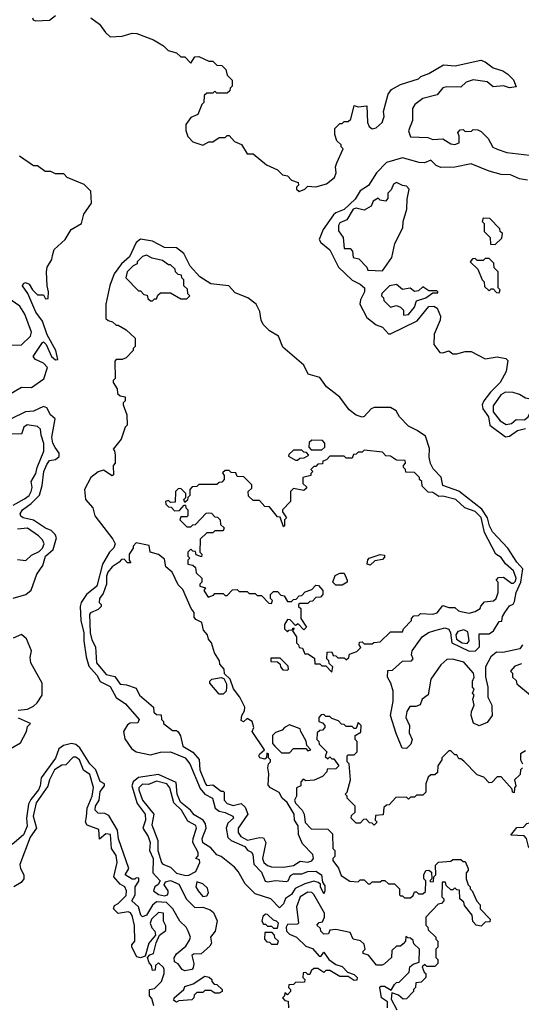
# Model space of a CAD drawing. Extents: x 2737310 to 2869991, y 870230 to 1012730.
# Tile 102 of 256: x 2837827 to 2840314, y 900922 to 905805. Entities that reach past the tile are written whole.
import ezdxf

# ---------------------------------------------------------------- set-up
doc = ezdxf.new("R2010")
doc.units = 0

msp = doc.modelspace()

# ---------------------------------------------------------------- linework, layer by layer
at = {"layer": '0CON02XD'}
for points in [[(2837890, 905815), (2837894.3, 905804.3), (2837905, 905798.8), (2837975, 905802), (2838005, 905826.2)], [(2838180, 905815), (2838223, 905783), (2838251.7, 905741.7), (2838275, 905720), (2838335, 905722.5), (2838385, 905737.5), (2838407, 905737), (2838490, 905705), (2838540, 905675), (2838563, 905653), (2838605, 905640), (2838625, 905620), (2838645, 905620), (2838675, 905590), (2838695, 905620), (2838715, 905622.5), (2838765, 905600), (2838785, 905600), (2838805, 905580), (2838828.3, 905578.3), (2838848.3, 905558.3), (2838855, 905530), (2838880, 905505), (2838880, 905475), (2838870, 905465), (2838868.3, 905451.7), (2838855, 905440), (2838805, 905440), (2838795, 905450), (2838785, 905440), (2838755, 905440), (2838741.7, 905428.3), (2838740, 905395), (2838730, 905385), (2838710, 905335), (2838675, 905320), (2838650, 905285), (2838650, 905255), (2838660, 905225), (2838685, 905200), (2838735, 905182.5), (2838765, 905200), (2838785, 905200), (2838815, 905220), (2838845, 905220), (2838855, 905230), (2838865, 905230), (2838891.7, 905201.7), (2838926.4, 905186.4), (2838955, 905140), (2838985, 905140), (2839050, 905085), (2839105, 905060), (2839130, 905035), (2839155, 905030), (2839175, 905010), (2839208.3, 904998.3), (2839210, 904985), (2839200, 904975), (2839200, 904965), (2839213, 904953), (2839240, 904965), (2839255, 904980), (2839295, 904976.7), (2839348.8, 904991.2), (2839388.3, 905021.7), (2839396.7, 905045), (2839393.3, 905075), (2839398.8, 905095), (2839430, 905165), (2839420, 905175), (2839420, 905185), (2839400, 905205), (2839390, 905235), (2839390, 905265), (2839415, 905290), (2839425, 905290), (2839435, 905300), (2839455, 905300), (2839468.3, 905311.7), (2839485, 905380), (2839505, 905372.5), (2839548.3, 905378.3), (2839551.2, 905295), (2839560, 905275), (2839575, 905263.3), (2839595, 905268.8), (2839623.3, 905295), (2839633.8, 905325), (2839630.7, 905349.3), (2839653.3, 905435), (2839671.2, 905458.8), (2839715, 905483.3), (2839805, 905512.5), (2839816.4, 905523.6), (2839855, 905537.5), (2839928.3, 905581.7), (2839986.1, 905576.1), (2840113.9, 905603.9), (2840135, 905596.2), (2840175, 905566.2), (2840221.7, 905551.7), (2840247.5, 905535), (2840276.1, 905506.1), (2840288.3, 905471.7), (2840255, 905467.5), (2840225, 905477.5), (2840175, 905472.5), (2840145, 905497.5), (2840075, 905506.2), (2840040, 905495), (2840015, 905470), (2839945, 905472.5), (2839925, 905467.5), (2839897, 905433), (2839825, 905414), (2839786.2, 905385), (2839774, 905365), (2839773.8, 905305), (2839754.1, 905254.1), (2839765, 905223.3), (2839850.7, 905220.7), (2839875, 905211.2), (2839925, 905214), (2839965, 905190), (2839985, 905186.2), (2840006.7, 905195), (2840006.7, 905226.7), (2840000, 905245), (2840011.7, 905258.3), (2840025, 905260), (2840035, 905250), (2840067, 905253), (2840075, 905260), (2840098.3, 905258.3), (2840115, 905250), (2840150, 905215), (2840173.6, 905173.6), (2840195, 905162.5), (2840243, 905147), (2840355, 905133.8)], [(2837742.7, 903927.3), (2837835, 903982), (2837885, 903981.2), (2837946.1, 904023.9), (2837965, 904080), (2837945, 904102.5), (2837905, 904120), (2837893.3, 904135), (2837940, 904205), (2837945, 904207.5), (2837957.5, 904195), (2837984.1, 904134.1), (2838005, 904117.5), (2838015, 904120), (2838006, 904165), (2837962.5, 904242.5), (2837940, 904310), (2837906.2, 904355), (2837867, 904447), (2837840, 904485), (2837845, 904497.5), (2837855, 904502.5), (2837873, 904493), (2837890, 904465), (2837915, 904440), (2837945, 904440), (2837955, 904420), (2837968.3, 904421.7), (2837970, 904455), (2837962.5, 904485), (2837958.8, 904555), (2837962.7, 904577.3), (2837986, 904615), (2837989.2, 904635), (2837998, 904665), (2838052.5, 904715), (2838082.5, 904765), (2838133.3, 904795), (2838145, 904840), (2838182.5, 904895), (2838180, 904955), (2838147, 904987), (2838061.7, 905021.7), (2838045, 905040), (2838005, 905040), (2837981.7, 905051.7), (2837953, 905053), (2837915, 905080), (2837895, 905080), (2837825, 905127.5)], [(2840345, 905009.2), (2840305, 905016.2), (2840260, 905035), (2840215, 905037.5), (2840154.3, 905054.3), (2840065, 905090), (2839985, 905074.3), (2839915, 905071.9), (2839891.5, 905081.5), (2839865, 905108.8), (2839834.2, 905095.8), (2839807.1, 905097.1), (2839725, 905120), (2839645, 905096.2), (2839596.7, 905045), (2839557.1, 904982.9), (2839514.2, 904955.8), (2839490, 904915), (2839435, 904864), (2839395, 904848), (2839383.2, 904836.8), (2839330.8, 904765), (2839312, 904715), (2839320.5, 904700.5), (2839365, 904663.3), (2839408.3, 904578.3), (2839475, 904513.3), (2839514.2, 904494.2), (2839535.8, 904475.8), (2839536.2, 904455), (2839516.2, 904415), (2839514, 904395), (2839548.3, 904328.3), (2839595, 904292.5), (2839625, 904280), (2839655, 904247.5), (2839665, 904246.7), (2839798.3, 904311.7), (2839855, 904382.5), (2839880, 904385), (2839897.5, 904375), (2839913.8, 904335), (2839911.2, 904315), (2839881.2, 904245), (2839880, 904195), (2839910, 904155), (2839925, 904152.5), (2839955, 904162.5), (2839975, 904147.5), (2839995, 904147.5), (2840035, 904160), (2840065, 904160), (2840135, 904123.3), (2840195, 904132.5), (2840237.5, 904125), (2840247.5, 904115), (2840239.5, 904060.5), (2840208.8, 904005), (2840161.7, 903958.3), (2840128.8, 903915), (2840120, 903895), (2840123.8, 903875), (2840150.8, 903835), (2840158.8, 903795), (2840235, 903736.7), (2840255, 903740), (2840295, 903768), (2840335, 903777.5)], [(2839625, 904560), (2839672.5, 904625), (2839687.5, 904695), (2839726.4, 904773.6), (2839727.5, 904805), (2839746.7, 904865), (2839747.5, 904915), (2839757.5, 904965), (2839745, 904980), (2839725, 904982.5), (2839695, 904997.5), (2839680.7, 904989.3), (2839668.3, 904961.7), (2839652.5, 904945), (2839651.7, 904918.3), (2839640, 904905), (2839615, 904910), (2839605, 904920), (2839580, 904905), (2839569.3, 904880.7), (2839535, 904860), (2839495, 904870), (2839480, 904865), (2839448.3, 904811.7), (2839415, 904797.5), (2839407.5, 904785), (2839408.3, 904758.3), (2839430, 904725), (2839435, 904670), (2839465, 904670), (2839477, 904657), (2839480, 904625), (2839508.3, 904618.3), (2839548.3, 904578.3), (2839553, 904563), (2839625, 904560)], [(2840185, 904690), (2840218.3, 904721.7), (2840220, 904745), (2840210, 904755), (2840208.3, 904768.3), (2840158.3, 904818.3), (2840125, 904820), (2840120, 904805), (2840130, 904795), (2840130, 904755), (2840160, 904725), (2840161.7, 904691.7), (2840185, 904690)], [(2840320, 902705), (2840307.5, 902685), (2840223, 902667), (2840190.7, 902669.3), (2840163.3, 902645), (2840136.2, 902595), (2840136.1, 902546.1), (2840148.8, 902495), (2840147.5, 902445), (2840167.5, 902405), (2840168.3, 902388.3), (2840170, 902355), (2840145, 902320), (2840105, 902303.3), (2840077, 902317), (2840066.2, 902355), (2840067.5, 902375), (2840080, 902405), (2840073.3, 902435), (2840080, 902455), (2840072.5, 902465), (2840080, 902485), (2840072.5, 902495), (2840072.5, 902525), (2840080, 902545), (2840076.7, 902565), (2840029.5, 902619.5), (2839973, 902633), (2839945, 902632.5), (2839914.2, 902605.8), (2839866.2, 902535), (2839853, 902457), (2839822.5, 902435), (2839813, 902407), (2839790.7, 902399.3), (2839761.2, 902398.8), (2839746.7, 902375), (2839741.2, 902345), (2839760, 902305), (2839758.3, 902268.3), (2839772.5, 902235), (2839767, 902213), (2839745, 902190), (2839723, 902193), (2839693.3, 902265), (2839666.2, 902355), (2839678, 902425), (2839678.8, 902475), (2839666.7, 902515), (2839650, 902545), (2839651.7, 902578.3), (2839675, 902580), (2839725, 902623.3), (2839770, 902625), (2839777.5, 902635), (2839770, 902655), (2839772.5, 902675), (2839822.5, 902745), (2839853.9, 902766.1), (2839885, 902776.7), (2839935, 902788.8), (2839955, 902782.5), (2839963.3, 902765), (2839968.8, 902715), (2840011.2, 902695), (2840055, 902674.2), (2840087.5, 902675), (2840106.7, 902695), (2840105, 902760), (2840155, 902760), (2840176.4, 902773.6), (2840205, 902820), (2840218.3, 902821.7), (2840220, 902845), (2840232.5, 902865), (2840255, 902897.5), (2840273, 902907), (2840280, 902920), (2840289.2, 902965), (2840311.4, 903015), (2840321.7, 903081.7), (2840292.5, 903115), (2840246.7, 903185), (2840172, 903265), (2840155.8, 903295), (2840146.9, 903335), (2840117.6, 903377.6), (2840005, 903466.2), (2839924.4, 903494.4), (2839915.9, 903535.9), (2839877.7, 903577.7), (2839864.3, 903604.3), (2839857.5, 903635), (2839859.3, 903679.3), (2839839.5, 903739.5), (2839798.3, 903768.3), (2839755, 903788.8), (2839710, 903835), (2839693.3, 903865), (2839665, 903881.2), (2839585, 903882), (2839570, 903875), (2839535, 903836.7), (2839525, 903833.3), (2839495, 903843.3), (2839460.5, 903870.5), (2839415, 903932.5), (2839385, 903956.7), (2839347.5, 903985), (2839315, 904030), (2839257, 904047), (2839235, 904092.5), (2839130.7, 904180.7), (2839110, 904235), (2839065, 904262.5), (2839033.9, 904293.9), (2839023.3, 904315), (2839017.3, 904357.3), (2839000, 904395), (2838957.5, 904425), (2838895, 904450), (2838863.3, 904485), (2838775, 904494.3), (2838720.3, 904530.3), (2838672.7, 904582.7), (2838641.2, 904645), (2838605, 904673.8), (2838545, 904675.8), (2838485, 904706), (2838425, 904716.7), (2838405, 904700), (2838370.7, 904629.3), (2838332, 904595), (2838295.8, 904545), (2838273.2, 904486.8), (2838254, 904395), (2838253.9, 904323.9), (2838265, 904312.5), (2838287, 904307), (2838305, 904290), (2838315, 904290), (2838355, 904267.5), (2838400, 904225), (2838400, 904185), (2838390, 904175)], [(2838485, 904410), (2838495, 904420), (2838505, 904420), (2838511.7, 904438.3), (2838525, 904450), (2838575, 904450), (2838625, 904420), (2838655, 904420), (2838670, 904435), (2838660, 904445), (2838658.3, 904468.3), (2838640, 904485), (2838640, 904515), (2838630, 904525), (2838628.3, 904538.3), (2838611.7, 904541.7), (2838600, 904555), (2838598.3, 904568.3), (2838575, 904590), (2838565, 904590), (2838535, 904610), (2838483, 904623), (2838455, 904637.5), (2838435, 904630), (2838410, 904605), (2838410, 904595), (2838390, 904585), (2838360, 904555), (2838352.5, 904525), (2838415, 904460), (2838425, 904460), (2838441.7, 904441.7), (2838458.3, 904438.3), (2838461.7, 904421.7), (2838475, 904410), (2838485, 904410)], [(2840205, 904450), (2840210, 904465), (2840200, 904475), (2840200, 904555), (2840180, 904575), (2840178.3, 904598.3), (2840155, 904620), (2840135, 904620), (2840125, 904610), (2840095, 904610), (2840085, 904620), (2840071.7, 904618.3), (2840060, 904605), (2840098.3, 904568.3), (2840120, 904515), (2840130, 904505), (2840131.7, 904481.7), (2840155, 904460), (2840165, 904470), (2840175, 904470), (2840191.7, 904451.7), (2840205, 904450)], [(2839730, 904340), (2839755, 904342.5), (2839785, 904380), (2839795, 904410), (2839840, 904425), (2839875, 904450), (2839900, 904450), (2839900, 904455), (2839895, 904460), (2839855, 904460), (2839825, 904480), (2839805, 904460), (2839785, 904457.5), (2839763, 904473), (2839725, 904467.5), (2839695, 904492.5), (2839660, 904485), (2839623, 904447), (2839620, 904435), (2839630, 904425), (2839631.7, 904411.7), (2839665, 904380), (2839695, 904387.5), (2839715, 904380), (2839730, 904365), (2839730, 904340)], [(2837788.3, 904191.7), (2837835, 904192.5), (2837880, 904235), (2837885.8, 904255), (2837852.5, 904345), (2837828, 904385), (2837783.6, 904413.6)], [(2838390, 904175), (2838390, 904165), (2838355, 904127.5), (2838335, 904120), (2838305, 904120), (2838298.3, 904111.7), (2838300, 904025), (2838290, 904015), (2838290, 904005), (2838310, 903975), (2838311.7, 903951.7), (2838325, 903940), (2838350, 903935), (2838350, 903915), (2838340, 903905), (2838340, 903895), (2838357.5, 903845), (2838360, 903795), (2838350, 903785), (2838330, 903725), (2838290, 903675), (2838297, 903667), (2838300, 903645), (2838300, 903605), (2838290, 903595), (2838291.7, 903548.3), (2838285, 903542.5), (2838241.7, 903571.7), (2838215, 903562.5), (2838180, 903535), (2838147.5, 903475), (2838153.3, 903425), (2838188.8, 903385), (2838200, 903345), (2838288.8, 903228.8), (2838300, 903205), (2838294.2, 903185.8), (2838272, 903165), (2838238, 903105), (2838210, 902995), (2838158, 902955), (2838132, 902915), (2838126, 902895), (2838129.2, 902825), (2838144.3, 902765), (2838144.2, 902725), (2838156, 902645), (2838169.5, 902599.5), (2838210, 902555), (2838225, 902523.3), (2838275, 902498), (2838305, 902443.3), (2838351.7, 902411.7), (2838418.8, 902335), (2838411.7, 902318.3), (2838375, 902316), (2838361.2, 902308.8), (2838341.2, 902275), (2838348.3, 902238.3), (2838381.2, 902191.2), (2838403.6, 902173.6), (2838475, 902160), (2838525, 902173.3), (2838575, 902173.8), (2838646.7, 902145), (2838670, 902115), (2838721.7, 901991.7), (2838745, 901963.8), (2838783.3, 901945), (2838796.7, 901895), (2838815, 901880), (2838845, 901873.8), (2838883.3, 901855), (2838886.7, 901845), (2838859.3, 901820.7), (2838851.2, 901795), (2838858.8, 901748.8), (2838875, 901733.8), (2838943.3, 901705), (2838956.1, 901686.1), (2838976, 901676), (2838983.3, 901665), (2838988, 901618), (2839025, 901577.5), (2839043.6, 901533.6), (2839055, 901530), (2839095, 901536.7), (2839149.3, 901530.7), (2839157.5, 901535), (2839168.8, 901561.2), (2839185, 901570), (2839225, 901568.8), (2839255, 901580), (2839295, 901582.5), (2839322.5, 901565), (2839328.3, 901528.3), (2839339.3, 901509.3), (2839340, 901485), (2839335, 901470), (2839317.5, 901505), (2839317.5, 901517.5), (2839307, 901527), (2839285, 901532.5), (2839240.5, 901519.5), (2839193.3, 901496.7), (2839175, 901467.5), (2839145, 901447.5), (2839135, 901420), (2839115, 901400), (2839072.5, 901445), (2838995, 901470), (2838945, 901520), (2838910.5, 901580.5), (2838891.7, 901601.7), (2838825.8, 901655.8), (2838804.2, 901664.2), (2838775, 901697.5), (2838735, 901722.5), (2838731.2, 901745), (2838752, 901795), (2838747.3, 901817.3), (2838735.7, 901835.7), (2838692.1, 901862.1), (2838673.8, 901885), (2838624.2, 901925), (2838608, 901965), (2838602.5, 902022.5), (2838515, 902062), (2838415, 902046.2), (2838388.8, 902025), (2838382, 902005), (2838408.8, 901918.8), (2838448.8, 901865), (2838450, 901835), (2838436.7, 901795), (2838463.6, 901753.6), (2838473.3, 901725), (2838470, 901685), (2838488.8, 901645), (2838487.5, 901575), (2838522.5, 901535), (2838513, 901517), (2838497.5, 901505), (2838490, 901485), (2838515, 901467.5), (2838545, 901460), (2838560, 901465), (2838562.5, 901475), (2838562.5, 901485), (2838542.5, 901515), (2838550, 901530), (2838575, 901536), (2838615, 901518.8), (2838653.9, 901443.9), (2838695, 901402.5), (2838735, 901403.3), (2838770.7, 901390.7), (2838787, 901377), (2838806.4, 901336.4), (2838796.7, 901285), (2838772.5, 901255), (2838777.5, 901225), (2838770, 901210), (2838726.7, 901173.3), (2838688.3, 901171.7), (2838680, 901165), (2838690, 901125), (2838687, 901103), (2838680, 901095), (2838645, 901087.5), (2838632.5, 901095), (2838613, 901123), (2838595, 901132.5), (2838593.3, 901153.3), (2838605, 901172.5), (2838650, 901210), (2838669.5, 901240.5), (2838673.3, 901255), (2838662.5, 901285), (2838652.5, 901305), (2838620, 901335), (2838585.8, 901395.8), (2838555, 901427.5), (2838505, 901431.2), (2838485.7, 901414.3), (2838455, 901364), (2838436.4, 901356.4), (2838426.7, 901365), (2838415.7, 901405.7), (2838383.3, 901435), (2838400, 901465), (2838400, 901505), (2838417, 901533), (2838417, 901547), (2838405, 901550), (2838397.5, 901542.5), (2838385, 901543.3), (2838350, 901565), (2838367.5, 901595), (2838316.4, 901743.6), (2838312, 901785), (2838269.3, 901859.3), (2838248.3, 901868.3), (2838215, 901870), (2838201.2, 901885), (2838202, 901905), (2838221.2, 901935), (2838225, 901977.5), (2838247.5, 902005), (2838247.5, 902015), (2838225, 902027.5), (2838204.3, 902084.3), (2838173.8, 902115), (2838124.3, 902194.3), (2838105, 902211.2), (2838084.1, 902215.9), (2838044.2, 902205.8), (2838021.2, 902188.8), (2838005, 902143.3), (2837933.8, 902045), (2837928.6, 902005), (2837919.2, 901985), (2837881.4, 901938.6), (2837870, 901915), (2837860, 901845), (2837863.8, 901805), (2837845, 901763.3), (2837790, 901715)], [(2840238.3, 903798.3), (2840265, 903802.5), (2840288.3, 903821.7), (2840329.3, 903820.7), (2840347.5, 903835), (2840380, 903905), (2840375, 903920), (2840335, 903927.5), (2840305, 903946.7), (2840273, 903957), (2840235, 903957.5), (2840212.5, 903945), (2840175, 903890), (2840175, 903860), (2840210, 903815), (2840238.3, 903798.3)], [(2837794.1, 902935.9), (2837857.5, 902955), (2837884.1, 902975.9), (2837912, 903055), (2837941.7, 903098.3), (2837954.3, 903145), (2837992.9, 903177.1), (2838008.8, 903235), (2838002.3, 903252.3), (2837982, 903272), (2837955, 903283.3), (2837895, 903323.8), (2837844.1, 903334.1), (2837832.7, 903342.7), (2837828.8, 903355), (2837840, 903375), (2837884.3, 903405.7), (2837925, 903447.5), (2837938.8, 903495), (2837946, 903565), (2837960.9, 903599.1), (2837975, 903618.8), (2838005, 903623.3), (2838021.7, 903638.3), (2838022.5, 903655), (2838003.3, 903683.3), (2837991.2, 903705), (2837986.2, 903735), (2838003.3, 903825), (2837980, 903845), (2837960.7, 903880.7), (2837945, 903886.7), (2837895, 903863.8), (2837855, 903860), (2837783.6, 903826.4)], [(2837795, 903396.7), (2837850.8, 903429.2), (2837873.3, 903445), (2837883.8, 903465), (2837888.8, 903485), (2837883.3, 903515), (2837906.2, 903555), (2837912.5, 903585), (2837946.7, 903665), (2837947, 903703), (2837932.5, 903745), (2837930, 903775), (2837915, 903787.5), (2837863.6, 903796.4), (2837847.5, 903785), (2837835, 903750), (2837788.3, 903751.7)], [(2839271.7, 903671.7), (2839325, 903672.5), (2839340, 903685), (2839340, 903705), (2839328.3, 903718.3), (2839275, 903720), (2839261.7, 903708.3), (2839260, 903685), (2839271.7, 903671.7)], [(2839375, 902570), (2839380, 902595), (2839361.7, 902611.7), (2839360, 902625), (2839350, 902635), (2839351.7, 902668.3), (2839375, 902670), (2839381.7, 902651.7), (2839395, 902650), (2839405, 902640), (2839435, 902640), (2839445, 902630), (2839458.3, 902641.7), (2839461.7, 902658.3), (2839498.3, 902671.7), (2839518.3, 902691.7), (2839510, 902705), (2839511.7, 902718.3), (2839525, 902720), (2839535, 902710), (2839575, 902710), (2839583, 902717), (2839615, 902720), (2839665, 902770), (2839725, 902770), (2839730, 902785), (2839770, 902825), (2839770, 902835), (2839781.7, 902848.3), (2839805, 902850), (2839815, 902860), (2839875, 902857.5), (2839897, 902863), (2839925, 902900), (2839955, 902890), (2839985, 902890), (2840003, 902873), (2840015, 902870), (2840055, 902862.5), (2840085, 902870), (2840110, 902885), (2840113, 902897), (2840131.7, 902918.3), (2840177, 902923), (2840190, 902935), (2840200, 902965), (2840200, 903015), (2840190, 903025), (2840201.7, 903038.3), (2840225, 903040), (2840265, 903010), (2840275, 903010), (2840285, 903020), (2840288.1, 903035), (2840275, 903071.2), (2840236.2, 903106.2), (2840215, 903137.5), (2840187.5, 903155), (2840132.3, 903262.3), (2840115, 903336.7), (2840085, 903366), (2840034.2, 903384.2), (2839990, 903425), (2839925, 903442.5), (2839905, 903440), (2839875, 903460), (2839851.7, 903461.7), (2839821.7, 903491.7), (2839820, 903515), (2839810, 903525), (2839810, 903535), (2839785, 903560), (2839741.7, 903561.7), (2839740, 903575), (2839730, 903585), (2839730, 903595), (2839740, 903605), (2839738.3, 903618.3), (2839695, 903620), (2839665, 903640), (2839641.7, 903641.7), (2839625, 903660), (2839535, 903670), (2839525, 903660), (2839505, 903660), (2839495, 903650), (2839481.7, 903648.3), (2839475, 903630), (2839445, 903630), (2839435, 903640), (2839365, 903640), (2839348.3, 903621.7), (2839330, 903615), (2839328.3, 903601.7), (2839305, 903600), (2839295, 903590), (2839285, 903590), (2839270, 903575), (2839280, 903565), (2839270, 903555), (2839270, 903545), (2839230, 903535), (2839230, 903505), (2839248.3, 903488.3), (2839248.3, 903481.7), (2839235, 903470), (2839185, 903480), (2839170, 903465), (2839170, 903415), (2839130, 903375), (2839130, 903365), (2839150, 903335), (2839140, 903325), (2839140, 903295), (2839135, 903290), (2839118.3, 903338.3), (2839105, 903340), (2839065, 903390), (2839041.7, 903391.7), (2839015, 903420), (2838985, 903420), (2838961.7, 903441.7), (2838960, 903465), (2838978.3, 903481.7), (2838978.3, 903498.3), (2838938.3, 903538.3), (2838905, 903540), (2838898.3, 903558.3), (2838875, 903560), (2838865, 903570), (2838845, 903570), (2838831.7, 903558.3), (2838840, 903545), (2838840, 903525), (2838828.3, 903511.7), (2838815, 903510), (2838805, 903500), (2838715, 903500), (2838705, 903490), (2838681.7, 903488.3), (2838670, 903475), (2838670, 903445), (2838660, 903435), (2838658.3, 903421.7), (2838645, 903410), (2838640, 903425), (2838650, 903435), (2838650, 903455), (2838625, 903480), (2838611.7, 903478.3), (2838600, 903465), (2838598.3, 903411.7), (2838575, 903410), (2838565, 903420), (2838550, 903415), (2838551.7, 903401.7), (2838565, 903390), (2838578.3, 903388.3), (2838595, 903370), (2838618.3, 903371.7), (2838641.7, 903398.3), (2838648.3, 903398.3), (2838650, 903385), (2838660, 903375), (2838660, 903345), (2838655, 903340), (2838625, 903340), (2838620, 903325), (2838655, 903290), (2838675, 903290), (2838685, 903300), (2838698.3, 903301.7), (2838751.7, 903358.3), (2838765, 903360), (2838777, 903357), (2838795, 903340), (2838808.3, 903338.3), (2838820, 903325), (2838821.7, 903301.7), (2838840, 903285), (2838835, 903270), (2838795, 903270), (2838785, 903260), (2838755, 903260), (2838721.7, 903228.3), (2838720, 903165), (2838730, 903155), (2838728.3, 903141.7), (2838701.7, 903151.7), (2838698.3, 903168.3), (2838685, 903170), (2838675, 903180), (2838660, 903165), (2838660, 903145), (2838670, 903135), (2838660, 903125), (2838660, 903105), (2838685, 903100), (2838698.3, 903088.3), (2838701.7, 903061.7), (2838730, 903035), (2838730, 903015), (2838720, 903005), (2838720, 902995), (2838748.3, 902988.3), (2838740, 902975), (2838761.7, 902941.7), (2838788.3, 902951.7), (2838795, 902960), (2838835, 902960), (2838845, 902950), (2838855, 902950), (2838881.7, 902978.3), (2838905, 902980), (2838915, 902970), (2838955, 902970), (2838965, 902960), (2838995, 902960), (2839005, 902950), (2839025, 902950), (2839061.7, 902911.7), (2839075, 902910), (2839080, 902925), (2839070, 902935), (2839070, 902955), (2839085, 902970), (2839105, 902970), (2839121.7, 902951.7), (2839138.3, 902948.3), (2839155, 902920), (2839175, 902920), (2839185, 902930), (2839198.3, 902931.7), (2839211.7, 902948.3), (2839225, 902950), (2839241.7, 902968.3), (2839275, 902980), (2839295, 903000), (2839308.3, 902998.3), (2839330, 902975), (2839330, 902955), (2839318.3, 902941.7), (2839295, 902940), (2839278.3, 902921.7), (2839265, 902920), (2839255, 902910), (2839215, 902910), (2839210, 902905), (2839210, 902895), (2839220, 902885), (2839220, 902835), (2839248.3, 902791.7), (2839235, 902780), (2839208.3, 902808.3), (2839195, 902800), (2839168.3, 902828.3), (2839155, 902830), (2839140, 902805), (2839140, 902785), (2839155, 902770), (2839161.7, 902778.3), (2839180, 902780), (2839181.7, 902788.3), (2839188.3, 902788.3), (2839180, 902775), (2839200, 902745), (2839200, 902715), (2839210, 902705), (2839211.7, 902691.7), (2839228.3, 902688.3), (2839240, 902660), (2839255, 902660), (2839288.3, 902638.3), (2839290, 902610), (2839315, 902610), (2839325, 902600), (2839345, 902600), (2839375, 902570)], [(2839205, 903620), (2839215, 903630), (2839237, 903633), (2839260, 903645), (2839248.3, 903658.3), (2839235, 903660), (2839225, 903670), (2839185, 903670), (2839161.7, 903648.3), (2839160, 903640), (2839195, 903620), (2839205, 903620)], [(2837815, 903127.5), (2837857.5, 903122.5), (2837885, 903150), (2837923, 903167), (2837940, 903185), (2837947.5, 903205), (2837940, 903225), (2837920, 903245), (2837865, 903283.3), (2837815, 903278.8)], [(2839135, 901602.5), (2839185, 901610), (2839218.3, 901631.7), (2839255, 901627.5), (2839275, 901633.3), (2839283.3, 901645), (2839280, 901665), (2839228.3, 901718.3), (2839210, 901765), (2839207, 901807), (2839190, 901835), (2839187.5, 901865), (2839153.6, 901923.6), (2839127.5, 901945), (2839113, 901973), (2839070, 901995), (2839058.3, 902008.3), (2839062.5, 902065), (2839057.5, 902095), (2839060, 902115), (2839070, 902125), (2839070, 902135), (2839060, 902145), (2839060, 902165), (2839051.7, 902168.3), (2839050, 902145), (2839041.7, 902138.3), (2839017.5, 902145), (2839012.5, 902155), (2839017.5, 902165), (2839040, 902185), (2838980, 902275), (2838987.5, 902295), (2838980, 902325), (2838955, 902340), (2838937, 902323), (2838925, 902330), (2838927.5, 902355), (2838941.7, 902378.3), (2838942.5, 902395), (2838917.5, 902445), (2838886.4, 902486.4), (2838870, 902535), (2838841.7, 902561.7), (2838840, 902585), (2838818.3, 902608.3), (2838817.5, 902625), (2838792.5, 902665), (2838777.5, 902715), (2838763.3, 902733.3), (2838757.5, 902755), (2838738.3, 902778.3), (2838730, 902815), (2838700, 902830), (2838691.7, 902841.7), (2838692.5, 902865), (2838677.5, 902885), (2838635, 902980), (2838613, 903003), (2838582.5, 903065), (2838551.7, 903091.7), (2838545, 903130), (2838515, 903152.5), (2838473.6, 903163.6), (2838468.3, 903198.3), (2838405, 903210), (2838390, 903195), (2838390, 903185), (2838370, 903155), (2838370, 903125), (2838378.3, 903111.7), (2838361.7, 903111.7), (2838345, 903130), (2838331.7, 903128.3), (2838320, 903115), (2838285, 903092.5), (2838263.8, 903065), (2838256.7, 903045), (2838257.5, 903005), (2838240.7, 902959.3), (2838222.5, 902935), (2838220, 902915), (2838230, 902905), (2838230, 902895), (2838215, 902880), (2838177, 902863), (2838173.3, 902855), (2838176.7, 902765), (2838185, 902730), (2838202.5, 902695), (2838207.5, 902615), (2838255, 902557.5), (2838298.3, 902548.3), (2838325, 902510), (2838357, 902507), (2838405, 902490), (2838420, 902455), (2838490, 902395), (2838491.7, 902371.7), (2838505, 902360), (2838528.3, 902358.3), (2838530, 902335), (2838540, 902325), (2838540, 902315), (2838585, 902280), (2838605, 902280), (2838613, 902273), (2838623.3, 902253.3), (2838635, 902202.5), (2838685, 902173.3), (2838716.1, 902136.1), (2838720, 902085), (2838747.5, 902015), (2838755, 902007.5), (2838785, 902010), (2838825, 901980), (2838835, 901980), (2838840, 901975), (2838840, 901935), (2838855, 901917.5), (2838885, 901907.5), (2838925, 901917.5), (2838945, 901900), (2838957.5, 901865), (2838910, 901795), (2838910, 901775), (2838923.3, 901755), (2838956.4, 901736.4), (2839015, 901750), (2839035, 901747.5), (2839047.5, 901725), (2839030, 901645), (2839037.5, 901625), (2839055, 901610), (2839075, 901603.3), (2839135, 901602.5)], [(2839565, 903100), (2839550, 903105), (2839553, 903127), (2839560, 903135), (2839615, 903152.5), (2839635, 903150), (2839635, 903140), (2839625, 903127.5), (2839588.3, 903121.7), (2839565, 903100)], [(2839425, 903000), (2839395, 903000), (2839380, 903015), (2839391.7, 903048.3), (2839415, 903060), (2839435, 903060), (2839450, 903025), (2839450, 903015), (2839425, 903000)], [(2840045, 902711.2), (2840056.2, 902725), (2840048.8, 902768.8), (2840028.6, 902778.6), (2839999.5, 902770.5), (2839990, 902755), (2839992.3, 902732.3), (2840020, 902715), (2840045, 902711.2)], [(2837818.3, 902381.7), (2837865, 902386), (2837895, 902401.2), (2837913, 902417), (2837938.8, 902455), (2837938, 902515), (2837882, 902615), (2837878.3, 902641.7), (2837885.9, 902675.9), (2837860, 902735), (2837835, 902756.7), (2837795, 902737.5)], [(2839155, 902580), (2839160, 902585), (2839158.3, 902598.3), (2839118.3, 902638.3), (2839071.7, 902638.3), (2839071.7, 902621.7), (2839105, 902620), (2839118.3, 902608.3), (2839120, 902595), (2839131.7, 902581.7), (2839155, 902580)], [(2840315, 902610), (2840281.7, 902598.3), (2840260, 902575), (2840270, 902565), (2840270, 902545), (2840288.3, 902528.3), (2840291.7, 902511.7), (2840360, 902455)], [(2838835, 902460), (2838815, 902460), (2838770, 902515), (2838770, 902525), (2838780, 902535), (2838825, 902542.5), (2838838.3, 902538.3), (2838851.7, 902511.7), (2838852.5, 902495), (2838850, 902475), (2838835, 902460)], [(2837767.7, 902182.3), (2837830.5, 902219.5), (2837860, 902275), (2837865, 902300), (2837880, 902315), (2837821.2, 902341.2)], [(2840320, 902095), (2840310, 902085), (2840308.3, 902061.7), (2840280, 902035), (2840287.5, 902005), (2840280, 901995), (2840278.3, 901971.7), (2840270, 901975), (2840268.3, 901988.3), (2840215, 902050), (2840195, 902050), (2840168.3, 902021.7), (2840155, 902020), (2840128.3, 902048.3), (2840095, 902060), (2840028.3, 902128.3), (2840015, 902140), (2840005, 902140), (2839995, 902160), (2839985, 902160), (2839965, 902180), (2839955, 902180), (2839920, 902145), (2839920, 902135), (2839900, 902105), (2839898.3, 902071.7), (2839885, 902060), (2839865, 902060), (2839851.7, 902048.3), (2839840, 902015), (2839840, 901975), (2839825, 901960), (2839795, 901960), (2839785, 901950), (2839765, 901950), (2839755, 901940), (2839745, 901950), (2839691.7, 901948.3), (2839658.3, 901911.7), (2839645, 901910), (2839631.7, 901898.3), (2839628.3, 901861.7), (2839591.7, 901858.3), (2839590, 901835), (2839600, 901825), (2839585, 901810), (2839575, 901820), (2839561.7, 901821.7), (2839545, 901840), (2839531.7, 901838.3), (2839515, 901820), (2839495, 901820), (2839470, 901845), (2839471.7, 901858.3), (2839490, 901875), (2839490, 901905), (2839450, 901945), (2839450, 901955), (2839440, 901965), (2839450, 901975), (2839467.5, 902035), (2839460, 902115), (2839450, 902125), (2839450, 902155), (2839455, 902160), (2839485, 902160), (2839500, 902175), (2839500, 902225), (2839490, 902235), (2839490, 902255), (2839518.3, 902271.7), (2839520, 902305), (2839505, 902320), (2839495, 902290), (2839485, 902290), (2839475, 902300), (2839445, 902300), (2839435, 902310), (2839421.7, 902311.7), (2839408.3, 902328.3), (2839375, 902340), (2839365, 902350), (2839345, 902350), (2839335, 902360), (2839321.7, 902358.3), (2839310, 902345), (2839310, 902325), (2839328.3, 902318.3), (2839340, 902305), (2839340, 902295), (2839328.3, 902281.7), (2839315, 902280), (2839301.7, 902268.3), (2839300, 902235), (2839310, 902225), (2839311.7, 902211.7), (2839350, 902175), (2839341.7, 902151.7), (2839355, 902140), (2839365, 902150), (2839375, 902140), (2839385, 902140), (2839410, 902105), (2839395, 902090), (2839351.7, 902088.3), (2839350, 902075), (2839328.3, 902051.7), (2839287, 902033), (2839245, 902030), (2839231.7, 902038.3), (2839220, 902025), (2839220, 902005), (2839200, 901995), (2839200, 901955), (2839190, 901935), (2839195, 901920), (2839227.5, 901885), (2839237.5, 901865), (2839243, 901823), (2839271.7, 901791.7), (2839355, 901790), (2839378.3, 901768.3), (2839380, 901695), (2839390, 901685), (2839390, 901655), (2839380, 901645), (2839380, 901635), (2839407, 901597), (2839420.7, 901560.7), (2839463, 901533)], [(2839165, 902170), (2839185, 902190), (2839245, 902190), (2839255, 902180), (2839270, 902185), (2839250, 902205), (2839247, 902227), (2839220, 902275), (2839218.3, 902288.3), (2839165, 902307.5), (2839140, 902295), (2839128.3, 902281.7), (2839095, 902270), (2839080, 902255), (2839080, 902215), (2839091.7, 902201.7), (2839125, 902170), (2839165, 902170)], [(2838492.5, 900915), (2838481.7, 900951.7), (2838470, 900965), (2838470, 900995), (2838495, 901000), (2838530, 901035), (2838542.5, 901075), (2838542.5, 901095), (2838540, 901105), (2838515, 901127.5), (2838500, 901115), (2838498.3, 901091.7), (2838485, 901090), (2838480, 901115), (2838468.3, 901128.3), (2838460, 901155), (2838471.7, 901168.3), (2838490, 901175), (2838503, 901227), (2838520, 901265), (2838551.7, 901288.3), (2838551.7, 901311.7), (2838540, 901335), (2838540, 901375), (2838515, 901376.7), (2838480, 901345), (2838473.8, 901325), (2838481.7, 901301.7), (2838497.5, 901285), (2838500, 901265), (2838467.5, 901225), (2838448.3, 901161.7), (2838425, 901152.5), (2838407, 901157), (2838382.5, 901205), (2838383.3, 901216.7), (2838397.5, 901235), (2838396.4, 901313.6), (2838385, 901362.5), (2838375.9, 901375.9), (2838365, 901380), (2838315, 901373.3), (2838292.5, 901395), (2838297, 901413), (2838315, 901422.5), (2838355, 901462.5), (2838356.7, 901485), (2838347.5, 901505), (2838325, 901517.5), (2838293.6, 901553.6), (2838310, 901625), (2838305, 901660), (2838282.5, 901695), (2838276.7, 901765), (2838253, 901767), (2838221.7, 901741.7), (2838218.3, 901788.3), (2838160.7, 901810.7), (2838152.5, 901825), (2838158, 901852), (2838161.2, 901895), (2838186.2, 901955), (2838193, 901997), (2838175, 902062.5), (2838143.6, 902083.6), (2838122.5, 902135), (2838105, 902147.5), (2838091.7, 902148.3), (2838055, 902110), (2838035, 902107.5), (2838000, 902085), (2837973.8, 902035), (2837965.8, 902004.2), (2837908.8, 901921.2), (2837894, 901855), (2837910, 901795), (2837878.3, 901751.7), (2837826.7, 901615), (2837830, 901595), (2837846.7, 901565), (2837846.7, 901545), (2837834.1, 901525.9), (2837797.5, 901505)], [(2840335, 902180), (2840310, 902165), (2840310, 902135), (2840320, 902115)], [(2838650.7, 901560.7), (2838665, 901562.5), (2838699.3, 901580.7), (2838720, 901625), (2838718.3, 901638.3), (2838700, 901645), (2838711.7, 901658.3), (2838712.5, 901675), (2838686, 901725), (2838686.2, 901745), (2838703.3, 901795), (2838699.5, 901809.5), (2838660.5, 901830.5), (2838628.8, 901885), (2838591.2, 901921.2), (2838571.2, 901995), (2838556.7, 902015), (2838505, 902028), (2838465, 902012.5), (2838435, 902013.3), (2838416.7, 901995), (2838416.7, 901985), (2838436.2, 901935), (2838491.2, 901865), (2838482.3, 901812.3), (2838511.2, 901735), (2838511.2, 901685), (2838530, 901625), (2838536.4, 901616.4), (2838575, 901602.5), (2838605, 901573.3), (2838650.7, 901560.7)], [(2840475, 901590), (2840445, 901610), (2840415, 901610), (2840391.7, 901631.7), (2840387, 901657), (2840350, 901705), (2840340, 901745), (2840327.5, 901757.5), (2840261.7, 901761.7), (2840291.7, 901798.3), (2840325, 901800), (2840341.7, 901818.3), (2840355, 901822.5), (2840378.3, 901818.3), (2840395, 901800), (2840420, 901735), (2840420, 901715), (2840430, 901705), (2840431.7, 901691.7), (2840450, 901675), (2840450, 901655), (2840480, 901625), (2840480, 901595), (2840475, 901590)], [(2839463, 901533), (2839505, 901530), (2839515, 901540), (2839535, 901540), (2839555, 901520), (2839565, 901520), (2839575, 901530), (2839615, 901530), (2839623, 901537), (2839637, 901537), (2839655, 901520), (2839685, 901520), (2839710, 901495), (2839710, 901465), (2839715, 901460), (2839725, 901460), (2839735, 901450), (2839765, 901450), (2839778.3, 901461.7), (2839785, 901480), (2839795, 901480), (2839805, 901470), (2839825, 901470), (2839838.3, 901481.7), (2839840, 901535), (2839830, 901545), (2839830, 901565), (2839840, 901585), (2839855, 901587.5), (2839868.3, 901578.3), (2839870, 901545), (2839860, 901535), (2839865, 901530), (2839878.3, 901531.7), (2839880, 901555), (2839890, 901565), (2839888.3, 901611.7), (2839903, 901627), (2839965, 901632.5), (2839975, 901640), (2840015, 901640), (2840025, 901630), (2840035, 901630), (2840050, 901595), (2840050, 901585), (2840040, 901575), (2840040, 901545), (2840050, 901515), (2840060, 901505), (2840060, 901495), (2840070, 901485), (2840093, 901433), (2840110, 901415), (2840110, 901395), (2840160, 901345), (2840158.3, 901331.7), (2840135, 901330), (2840115, 901310), (2840090, 901315), (2840073, 901333), (2840070, 901365), (2840031.7, 901411.7), (2840028.3, 901428.3), (2840010, 901445), (2840008.3, 901488.3), (2839995, 901490), (2839985, 901500), (2839975, 901490), (2839965, 901490), (2839941.7, 901511.7), (2839938.3, 901528.3), (2839921.7, 901528.3), (2839920, 901455), (2839930, 901445), (2839930, 901435), (2839918.3, 901421.7), (2839901.7, 901418.3), (2839840, 901355), (2839840, 901315), (2839850, 901305), (2839851.7, 901291.7), (2839890, 901255), (2839890, 901245), (2839900, 901235), (2839900, 901205), (2839890, 901195), (2839890, 901155), (2839900, 901145), (2839900, 901125), (2839885, 901110), (2839845, 901110), (2839835, 901120), (2839821.7, 901108.3), (2839831.7, 901081.7), (2839840, 901075), (2839840, 901055), (2839818.3, 901031.7), (2839791.7, 901028.3), (2839790, 901005), (2839780, 900995), (2839780, 900985), (2839745, 900950), (2839728.3, 900948.3), (2839705, 900967.5), (2839671.7, 900978.3), (2839668.3, 900948.3), (2839697.5, 900895)], [(2838735, 901457.5), (2838755, 901460), (2838762.5, 901475), (2838758.3, 901498.3), (2838735, 901520), (2838705, 901530), (2838700, 901505), (2838712.5, 901485), (2838735, 901457.5)], [(2839650, 900905), (2839650, 900935), (2839620, 900955), (2839612.5, 901005), (2839618.3, 901011.7), (2839635, 901012.5), (2839668.3, 900991.7), (2839685, 901020), (2839695, 901030), (2839708.3, 901031.7), (2839758.3, 901081.7), (2839761.7, 901108.3), (2839778.3, 901121.7), (2839808.3, 901131.7), (2839810, 901195), (2839781.7, 901221.7), (2839778.3, 901238.3), (2839765, 901250), (2839751.7, 901251.7), (2839741.7, 901258.3), (2839740, 901235), (2839728.3, 901221.7), (2839715, 901210), (2839695, 901210), (2839671.7, 901188.3), (2839670, 901155), (2839635, 901122.5), (2839623.6, 901116.4), (2839596.7, 901116.7), (2839556.4, 901166.4), (2839530, 901175), (2839530, 901185), (2839540, 901195), (2839535, 901220), (2839517, 901237), (2839480, 901245), (2839465, 901277.5), (2839395, 901292.5), (2839365, 901290), (2839358.3, 901271.7), (2839335, 901270), (2839320, 901285), (2839318.3, 901298.3), (2839300, 901315), (2839311.7, 901328.3), (2839328.3, 901331.7), (2839337.5, 901355), (2839337.5, 901375), (2839285, 901467.5), (2839275, 901476.7), (2839255, 901478.8), (2839216.7, 901455), (2839200, 901405), (2839210, 901325), (2839205, 901320), (2839155, 901317.5), (2839147.5, 901305), (2839150, 901285), (2839165, 901270), (2839200, 901255), (2839245, 901210), (2839278.3, 901198.3), (2839311.7, 901161.7), (2839320, 901160), (2839335, 901180), (2839360, 901145), (2839395, 901120), (2839425, 901110), (2839451.7, 901081.7), (2839485, 901070), (2839500, 901055), (2839498.3, 901041.7), (2839485, 901040), (2839455, 901060), (2839415, 901060), (2839365, 901090), (2839345, 901090), (2839335, 901080), (2839305, 901100), (2839285, 901100), (2839271.7, 901088.3), (2839265, 901070), (2839255, 901070), (2839245, 901080), (2839231.7, 901078.3), (2839230, 901055), (2839240, 901045), (2839238.3, 901031.7), (2839195, 901030), (2839185, 901020), (2839161.7, 901018.3), (2839160, 901005), (2839170, 900995), (2839170, 900985), (2839155, 900970), (2839141.7, 900978.3), (2839140, 900965), (2839130, 900955), (2839141.7, 900941.7), (2839158.3, 900938.3), (2839160, 900905)], [(2839105, 901300), (2839110, 901325), (2839100, 901335), (2839085, 901340), (2839055, 901367.5), (2839045, 901370), (2839031.7, 901358.3), (2839027.5, 901335), (2839035, 901320), (2839045, 901320), (2839055, 901310), (2839075, 901310), (2839085, 901300), (2839105, 901300)], [(2839105, 901220), (2839110, 901235), (2839091.7, 901251.7), (2839090, 901265), (2839078.3, 901278.3), (2839041.7, 901278.3), (2839040, 901245), (2839051.7, 901231.7), (2839065, 901230), (2839075, 901220), (2839105, 901220)], [(2838605, 900932.5), (2838591.7, 900941.7), (2838592.5, 900955), (2838640, 900995), (2838645, 901010), (2838687, 901023), (2838745, 901062.5), (2838766.4, 901056.4), (2838780, 901045), (2838780, 901035), (2838791.7, 901021.7), (2838805, 901020), (2838830, 900995), (2838830, 900985), (2838815, 900977.5), (2838795, 900977.5), (2838775, 900990), (2838745, 900990), (2838735, 900980), (2838705, 900980), (2838691.7, 900968.3), (2838690, 900955), (2838680, 900945), (2838615, 900940), (2838605, 900932.5)]]:
    msp.add_lwpolyline(points, dxfattribs=at)

doc.saveas('drawing.dxf')
